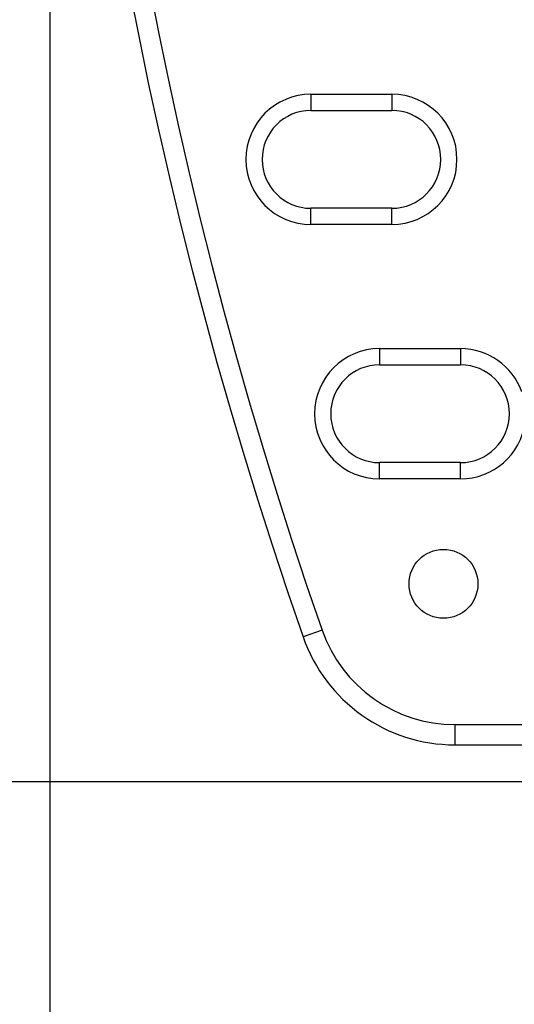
# Model space of a CAD drawing. Header units: inches. Extents: x 0 to 22, y 0 to 17.
# Tile 17 of 28: x 10.949 to 11.56, y 8.846 to 10.061. Entities that reach past the tile are written whole.
import ezdxf

# ---------------------------------------------------------------- set-up
doc = ezdxf.new("R2010")
doc.units = ezdxf.units.IN
doc.header["$LTSCALE"] = 1.21
doc.header["$MEASUREMENT"] = 0
doc.layers.get('0').update_dxf_attribs({"linetype": 'CONTINUOUS'})
doc.layers.add('DIMENSIONS', color=7, linetype='CONTINUOUS')
doc.styles.get("Standard").update_dxf_attribs({"font": 'txt', "width": 0.8})
doc.dimstyles.new('DIMSTYLE_1', dxfattribs={"dimtxt": 0.125, "dimasz": 0.18, "dimexe": 0.18, "dimexo": 0.0625, "dimgap": 0.09, "dimtad": 0, "dimtih": 1, "dimtoh": 1, "dimdec": 3, "dimzin": 4, "dimdsep": 46, "dimtxsty": 'STANDARD', "dimblk": '_FILLED', "dimblk1": '_FILLED', "dimblk2": '_FILLED', "dimcen": 0.09, "dimadec": 0, "dimazin": 0, "dimtp": 0.001, "dimtm": 0.001, "dimtfac": 1, "dimtdec": 3, "dimtofl": 0, "dimtmove": 0, "dimatfit": 3, "dimldrblk": '_FILLED', "dimfxl": 1, "dimtolj": 1, "dimtzin": 4, "dimarcsym": 0})

# ---------------------------------------------------------------- blocks, each defined once
blk = doc.blocks.new('_FILLED')
at = {"color": 0, "linetype": 'BYBLOCK'}
blk.add_solid([(0, 0), (-1, 0.1736), (-1, -0.1736)], dxfattribs=at)
blk = doc.blocks.new('*D0')
at = {"layer": 'DIMENSIONS', "color": 2, "linetype": 'CONTINUOUS'}
for p, q in [((10.9858, 11.0823), (10.9858, 7.3688)), ((12.0821, 9.058), (12.0821, 7.3688)), ((10.9858, 7.4938), (10.6082, 7.4938)), ((12.0821, 7.4938), (12.4421, 7.4938))]:
    blk.add_line(p, q, dxfattribs=at)
at = {"layer": 'DIMENSIONS', "color": 2, "linetype": 'CONTINUOUS', "xscale": 0.18, "yscale": 0.18, "zscale": 0.18}
blk.add_blockref('_FILLED', (10.9858, 7.4938), dxfattribs=at)
at = {"layer": 'DIMENSIONS', "color": 2, "linetype": 'CONTINUOUS', "xscale": 0.18, "yscale": 0.18, "zscale": 0.18, "rotation": 180}
blk.add_blockref('_FILLED', (12.0821, 7.4938), dxfattribs=at)
at = {"layer": 'DIMENSIONS', "color": 2, "linetype": 'CONTINUOUS', "width": 0.8}
for s, p in [('[', (9.8457, 7.4313)), (']', (10.4457, 7.4313)), ('1.096', (9.2207, 7.4313)), ('27.85', (9.9457, 7.4313))]:
    blk.add_text(s, height=0.125, dxfattribs=at).set_placement(p)
blk = doc.blocks.new('*D3')
at = {"layer": 'DIMENSIONS', "color": 2, "linetype": 'CONTINUOUS'}
for p, q in [((12.0286, 13.1668), (10.1108, 13.1668)), ((10.2358, 13.1668), (10.2358, 11.0606)), ((10.2358, 9.1205), (10.2358, 10.8106)), ((12.0196, 9.1205), (10.1108, 9.1205))]:
    blk.add_line(p, q, dxfattribs=at)
at = {"layer": 'DIMENSIONS', "color": 2, "linetype": 'CONTINUOUS', "xscale": 0.18, "yscale": 0.18, "zscale": 0.18}
for p, rotation in [((10.2358, 13.1668), 90), ((10.2358, 9.1205), 270)]:
    blk.add_blockref('_FILLED', p, dxfattribs=dict(at, rotation=rotation))
at = {"layer": 'DIMENSIONS', "color": 2, "linetype": 'CONTINUOUS', "width": 0.8}
for s, p in [('[', (10.1483, 10.8731)), (']', (10.8483, 10.8731)), ('4.046', (9.5233, 10.8731)), ('102.78', (10.2483, 10.8731))]:
    blk.add_text(s, height=0.125, dxfattribs=at).set_placement(p)

msp = doc.modelspace()

# ---------------------------------------------------------------- linework, layer by layer
at = {"color": 7, "linetype": 'CONTINUOUS'}
for p, q in [((11.3087, 9.9692), (11.3087, 9.9492)), ((11.3087, 9.9692), (11.4087, 9.9692)), ((11.4087, 9.9692), (11.4087, 9.9492)), ((11.3087, 9.9492), (11.4087, 9.9492)), ((11.3087, 9.8085), (11.3087, 9.8285)), ((11.4087, 9.8285), (11.3087, 9.8285)), ((11.4087, 9.8085), (11.4087, 9.8285)), ((11.4087, 9.8085), (11.3087, 9.8085)), ((11.3935, 9.6552), (11.3935, 9.6352)), ((11.3935, 9.6552), (11.4935, 9.6552)), ((11.4935, 9.6552), (11.4935, 9.6352)), ((11.3935, 9.6352), (11.4935, 9.6352)), ((11.3935, 9.4945), (11.3935, 9.5145)), ((11.4935, 9.5145), (11.3935, 9.5145)), ((11.4935, 9.4945), (11.4935, 9.5145)), ((11.4935, 9.4945), (11.3935, 9.4945)), ((11.3225, 9.3075), (11.2989, 9.2993)), ((11.4865, 9.1911), (11.4865, 9.1661)), ((11.4865, 9.1911), (11.5873, 9.1911)), ((11.4865, 9.1661), (11.5918, 9.1661))]:
    msp.add_line(p, q, dxfattribs=at)
msp.add_circle((11.4724, 9.3648), 0.0425, dxfattribs=at)
for centre, radius, start, end in [((16.5812, 11.1448), 5.5954, 160.7415, 199.2585), ((16.5812, 11.1448), 5.5704, 160.7415, 199.2585), ((11.3087, 9.8888), 0.0804, 90, 270), ((11.4087, 9.8888), 0.0804, 270, 90), ((11.3087, 9.8888), 0.0604, 90, 270), ((11.4087, 9.8888), 0.0604, 270, 90), ((11.3935, 9.5748), 0.0804, 90, 270), ((11.4935, 9.5748), 0.0804, 19.8043, 90), ((11.3935, 9.5748), 0.0604, 90, 270), ((11.4935, 9.5748), 0.0604, 270, 90), ((11.4935, 9.5748), 0.0804, 270, 352.5711), ((11.4865, 9.3648), 0.1987, 199.2585, 270), ((11.4865, 9.3648), 0.1737, 199.2585, 270)]:
    msp.add_arc(centre, radius, start, end, dxfattribs=at)

# ---------------------------------------------------------------- dimensions: what is measured, and where the dimension line sits
at = {"layer": 'DIMENSIONS', "color": 2, "linetype": 'CONTINUOUS'}
for base, p1, p2, angle, picture, middle in [((10.2358, 13.1668), (12.0196, 9.1205), (12.0286, 13.1668), 90, '*D3', (10.2358, 10.9356)), ((10.9858, 7.4938), (12.0821, 9.058), (10.9858, 11.0823), 180, '*D0', (9.8832, 7.4938))]:
    dim = msp.add_linear_dim(base=base, p1=p1, p2=p2, angle=angle, dimstyle='DIMSTYLE_1', dxfattribs=at)
    dim.commit()
    dim.dimension.update_dxf_attribs({"geometry": picture, "text_midpoint": middle, "dimtype": 160})

doc.saveas('drawing.dxf')
